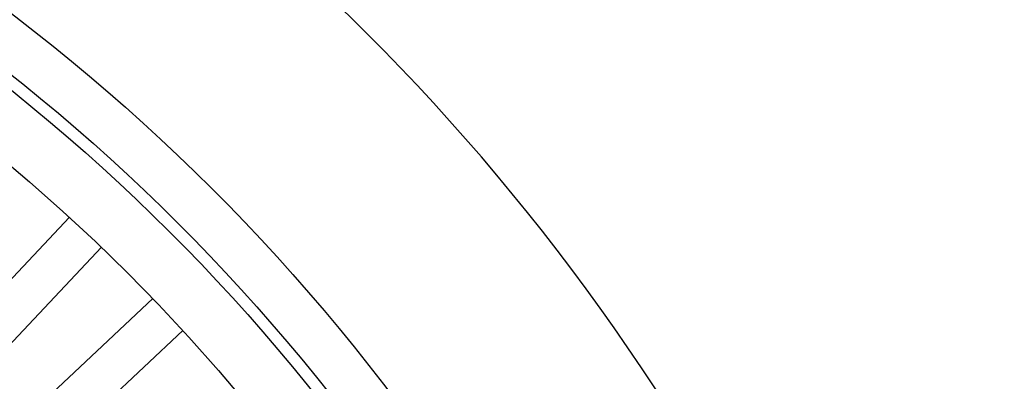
# Model space of a CAD drawing. Header units: millimetres. Extents: x -50 to 901, y -50 to 714.
# Tile 135 of 186: x 27.44 to 49.88, y 27.42 to 35.67. Entities that reach past the tile are written whole.
import ezdxf

# ---------------------------------------------------------------- set-up
doc = ezdxf.new("R2010")
doc.units = ezdxf.units.MM

msp = doc.modelspace()

# ---------------------------------------------------------------- linework, layer by layer
at = {"color": 7, "linetype": 'Continuous', "lineweight": 25}
for p, q in [((23.785, 26.059), (28.577, 31.162)), ((23.785, 26.059), (28.577, 31.162)), ((23.785, 26.059), (28.577, 31.162)), ((23.785, 26.059), (28.577, 31.162)), ((23.785, 26.059), (28.577, 31.162)), ((29.306, 30.477), (24.514, 25.374)), ((29.306, 30.477), (24.514, 25.374)), ((29.306, 30.477), (24.514, 25.374)), ((29.306, 30.477), (24.514, 25.374)), ((29.306, 30.477), (24.514, 25.374)), ((25.374, 24.514), (30.477, 29.306)), ((25.374, 24.514), (30.477, 29.306)), ((25.374, 24.514), (30.477, 29.306)), ((25.374, 24.514), (30.477, 29.306)), ((25.374, 24.514), (30.477, 29.306)), ((31.162, 28.577), (26.059, 23.785)), ((31.162, 28.577), (26.059, 23.785)), ((31.162, 28.577), (26.059, 23.785)), ((31.162, 28.577), (26.059, 23.785)), ((31.162, 28.577), (26.059, 23.785))]:
    msp.add_line(p, q, dxfattribs=at)
for radius in [45, 45, 45, 45, 45, 43.896, 43.896, 43.896, 43.896, 43.896, 43.622, 43.622, 43.622, 43.622, 43.622, 42.281, 42.281, 42.281, 42.281, 42.281, 35.281, 35.281, 35.281, 35.281, 35.281, 33.281, 33.281, 33.281, 33.281, 33.281]:
    msp.add_circle((0, 0), radius, dxfattribs=at)
msp.add_arc((0, 0), 50, 4.0115, 85.9885, dxfattribs=at)
msp.add_arc((0, 0), 50, 4.0115, 85.9885, dxfattribs=at)
msp.add_arc((0, 0), 50, 4.0115, 85.9885, dxfattribs=at)
msp.add_arc((0, 0), 50, 4.0115, 85.9885, dxfattribs=at)
msp.add_arc((0, 0), 50, 4.0115, 85.9885, dxfattribs=at)

doc.saveas('drawing.dxf')
